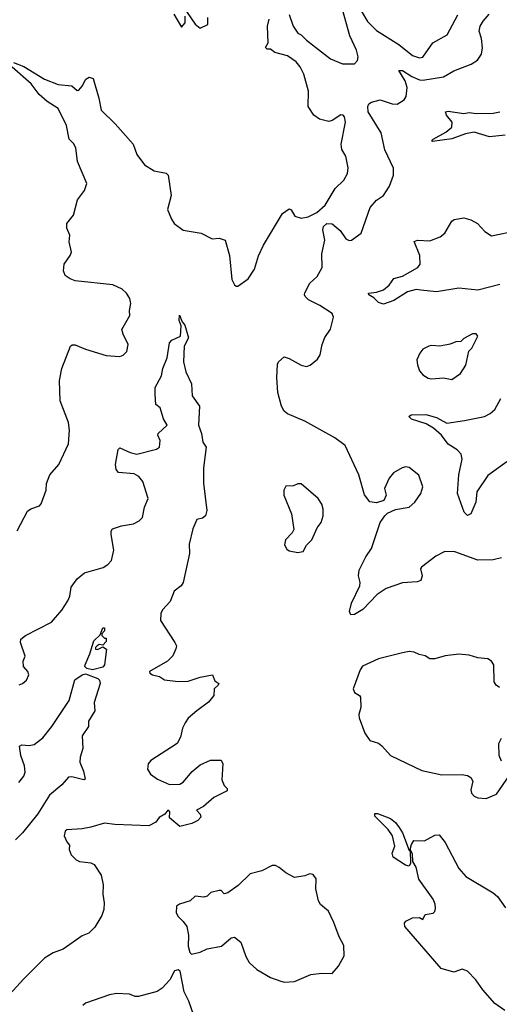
# Model space of a CAD drawing. Extents: x 1550320 to 1685906, y 509093 to 640511.
# Tile 100 of 256: x 1598350 to 1601151, y 562741 to 568493. Entities that reach past the tile are written whole.
import ezdxf

# ---------------------------------------------------------------- set-up
doc = ezdxf.new("R2010")
doc.units = 0

msp = doc.modelspace()

# ---------------------------------------------------------------- linework, layer by layer
at = {"layer": '0CON20XD'}
for points in [[(1599924.1, 568524.1), (1599947.5, 568455), (1599973.9, 568413.9), (1599995, 568403.5), (1600025, 568372.7), (1600165.8, 568265), (1600235, 568235.5), (1600305, 568234.3), (1600324, 568255), (1600327.1, 568275), (1600317.8, 568315), (1600278.8, 568398.8), (1600235, 568553.3)], [(1598315, 568242.5), (1598375, 568218.9), (1598495, 568145.6), (1598575, 568114.5), (1598655, 568105.8), (1598685, 568078.8), (1598695, 568081.2), (1598715, 568103.8), (1598736.7, 568145), (1598756.4, 568156.4), (1598778.8, 568148.8), (1598813.1, 568035), (1598825.8, 567965), (1598907.1, 567885), (1599012.7, 567765), (1599034.5, 567704.5), (1599079.2, 567645), (1599135, 567609.2), (1599205, 567596.7), (1599216.7, 567585), (1599234, 567465), (1599214, 567385), (1599237, 567327), (1599253.2, 567303.2), (1599304.2, 567264.2), (1599410, 567245), (1599475, 567212.5), (1599515, 567217.5), (1599550, 567205), (1599576.1, 567116.1), (1599590, 566975), (1599605, 566943.3), (1599615, 566936.7), (1599625, 566936.7), (1599685, 566980), (1599720.8, 567035), (1599745.9, 567114.1), (1599773.3, 567175), (1599885, 567360), (1599925, 567387.5), (1599935, 567382.5), (1599956.2, 567345), (1599995, 567333.3), (1600035, 567340.8), (1600085, 567367.5), (1600135, 567408.6), (1600192.8, 567507.2), (1600244, 567555), (1600264, 567595), (1600268.3, 567628.3), (1600255.7, 567695), (1600232.5, 567735), (1600227.5, 567765), (1600252.5, 567895), (1600247.5, 567925), (1600240, 567935), (1600225, 567937.5), (1600175.9, 567904.1), (1600155, 567898), (1600100.9, 567910.9), (1600068, 567935), (1600035.8, 567985), (1600037.7, 568075), (1600009.8, 568175), (1599988.2, 568218.2), (1599965, 568246.2), (1599915, 568282.5), (1599840.7, 568300.7), (1599815, 568320), (1599795, 568321.2), (1599785, 568330), (1599801.7, 568358.3), (1599797.5, 568455), (1599806.4, 568496.4)], [(1599251.2, 568525), (1599295, 568450), (1599316.2, 568475), (1599317, 568513)], [(1599325, 568540), (1599375, 568467.5), (1599405, 568442.5), (1599448.8, 568465), (1599450, 568505)], [(1600345, 568544.2), (1600381.9, 568481.9), (1600435, 568430), (1600565, 568348.5), (1600645, 568282.9), (1600685, 568270), (1600705, 568273.8), (1600763.3, 568356.7), (1600847.5, 568405), (1600909.1, 568520.9)], [(1600435, 567438.8), (1600475, 567466.2), (1600509.3, 567520.7), (1600534.2, 567585), (1600532.9, 567625), (1600483.2, 567733.2), (1600461.6, 567831.6), (1600385.9, 567955), (1600383.1, 567985), (1600388.9, 568001.1), (1600405, 568011.5), (1600455, 568024.6), (1600525, 568000.5), (1600555, 567998.9), (1600595, 568024.2), (1600607.8, 568045), (1600613.8, 568096.2), (1600602, 568135), (1600565, 568196.2), (1600585, 568196), (1600640.5, 568160.5), (1600685, 568141.9), (1600705, 568140.5), (1600825, 568160), (1600885, 568194.4), (1600987.4, 568232.6), (1601023, 568257), (1601047.6, 568292.4), (1601052.3, 568327.7), (1601046.8, 568383.2), (1601033.6, 568425), (1601040, 568455), (1601056.5, 568485), (1601092.9, 568525)], [(1598335, 565506.7), (1598395, 565621.2), (1598415, 565636), (1598466.1, 565653.9), (1598476.1, 565663.9), (1598504, 565745), (1598507.3, 565782.7), (1598525.8, 565834.2), (1598578, 565895), (1598635.7, 566014.3), (1598642, 566095), (1598635, 566140), (1598587, 566267), (1598583.3, 566385), (1598596.7, 566455), (1598646.7, 566585), (1598656.1, 566593.9), (1598675, 566594), (1598735, 566567.5), (1598855, 566532), (1598935, 566526.2), (1598955, 566533.3), (1598976.2, 566555), (1598983.8, 566595), (1598954, 566655), (1598946.4, 566683.6), (1598994, 566765), (1598991.9, 566795), (1599000, 566835), (1598994.2, 566865), (1598975, 566895.8), (1598948.6, 566918.6), (1598895, 566944.4), (1598675, 566968.2), (1598645, 566978.2), (1598615, 566998.9), (1598605.4, 567025), (1598610, 567065), (1598646, 567115), (1598652, 567135), (1598638.8, 567195), (1598643.3, 567235), (1598625.7, 567275.7), (1598625, 567302.5), (1598665, 567351.2), (1598688.7, 567441.3), (1598728.2, 567495), (1598742, 567535), (1598687, 567665), (1598677.6, 567745), (1598665, 567770.5), (1598639.4, 567795), (1598623.4, 567875), (1598575, 567973.5), (1598511.4, 568015), (1598464.6, 568055), (1598417.5, 568117.5), (1598305.6, 568215)], [(1601185, 567818.1), (1601095, 567809.4), (1601005, 567836.4), (1600954.5, 567825.5), (1600875, 567796.2), (1600760.9, 567780.9), (1600756.2, 567785), (1600764.2, 567795), (1600838.9, 567835), (1600874.6, 567865.4), (1600875.5, 567895), (1600842, 567935), (1600837.5, 567955), (1600851.7, 567958.3), (1600945, 567945.8), (1600975, 567950), (1601015.3, 567945.3), (1601115, 567946.7), (1601155, 567955.4)], [(1601165, 565350), (1601115, 565338.6), (1601025, 565335.8), (1600892.5, 565385), (1600832.8, 565387.2), (1600781.3, 565358.7), (1600696.2, 565295), (1600691.2, 565285), (1600701.2, 565245), (1600693, 565217), (1600670.7, 565209.3), (1600585, 565204.2), (1600490.5, 565169.5), (1600438, 565135), (1600355, 565046.7), (1600305, 565018.8), (1600285, 565016.7), (1600276.2, 565035), (1600288.8, 565085), (1600337.5, 565185), (1600339.2, 565205), (1600328.6, 565245), (1600333, 565277), (1600372, 565355), (1600405, 565403.3), (1600456, 565555), (1600482.5, 565595), (1600499.3, 565610.7), (1600545, 565632.5), (1600625, 565646.2), (1600658.8, 565675), (1600694, 565725), (1600704, 565765), (1600681.7, 565831.7), (1600625, 565876.2), (1600605, 565881.2), (1600584.3, 565875.7), (1600533.6, 565846.4), (1600508, 565815), (1600481.2, 565755), (1600490, 565715), (1600477.5, 565685), (1600435, 565670), (1600395, 565676.7), (1600365, 565717.5), (1600331.9, 565835), (1600251.4, 566005), (1600190.9, 566050.9), (1600015, 566148), (1599915, 566191.2), (1599895.8, 566205.8), (1599880, 566235), (1599858.6, 566315), (1599851.2, 566401.2), (1599855, 566480), (1599862.5, 566495), (1599895, 566523.3), (1599925, 566514), (1599995, 566474), (1600025, 566466.2), (1600047.5, 566475), (1600089.5, 566510.5), (1600105.7, 566535), (1600117.1, 566595), (1600132.7, 566637.3), (1600166, 566685), (1600183.8, 566755), (1600175, 566776.7), (1600103.2, 566823.2), (1600037, 566857), (1600016.7, 566875), (1600014, 566885), (1600015, 566897.5), (1600045, 566953.8), (1600087.4, 566992.6), (1600116.7, 567045), (1600115.3, 567125), (1600132.5, 567205), (1600120.9, 567265), (1600124.8, 567285), (1600145, 567302.3), (1600175, 567300), (1600221.1, 567261.1), (1600255, 567212.5), (1600273.9, 567203.9), (1600287.5, 567205), (1600343.6, 567246.4), (1600398, 567395), (1600435, 567438.8)], [(1601155, 566946.2), (1601025, 566912.7), (1600915, 566925.3), (1600785, 566902.5), (1600693.5, 566913.5), (1600665, 566916.9), (1600615, 566903.4), (1600535, 566852.2), (1600475, 566830.9), (1600445, 566840.8), (1600418.5, 566868.5), (1600390, 566885), (1600387.5, 566895), (1600435, 566901.4), (1600475.4, 566914.6), (1600508.1, 566941.9), (1600535, 566981.4), (1600585.3, 566994.7), (1600676.2, 567045), (1600688.6, 567065), (1600686.9, 567115), (1600655, 567197.5), (1600674.4, 567205.6), (1600745, 567201.4), (1600805.7, 567224.3), (1600833.8, 567245), (1600873.8, 567315), (1600887.5, 567325), (1600945, 567335.6), (1600985, 567323.6), (1601023.1, 567303.1), (1601066.3, 567256.3), (1601105, 567230.6), (1601255, 567261.1)], [(1599141.9, 566305), (1599141.5, 566345), (1599178.5, 566411.5), (1599185.3, 566455), (1599212.4, 566517.6), (1599225.5, 566605), (1599238.8, 566621.2), (1599290, 566645), (1599293.6, 566703.6), (1599281.2, 566735), (1599284, 566766), (1599298.8, 566728.8), (1599315, 566707.5), (1599335.5, 566635), (1599310, 566585), (1599306, 566495), (1599320.8, 566435), (1599353.8, 566365), (1599358.1, 566295), (1599400, 566235), (1599393.8, 566123.8), (1599412.7, 566075), (1599419.5, 566025), (1599438.8, 565995), (1599423.9, 565875), (1599424.4, 565785), (1599444.2, 565625), (1599435.6, 565594.4), (1599418.6, 565581.4), (1599385, 565572.5), (1599361.7, 565518.3), (1599340.6, 565429.4), (1599341.8, 565375), (1599304.4, 565205), (1599292.9, 565185), (1599252.5, 565155), (1599229.2, 565095), (1599184.6, 565045.4), (1599174.3, 565025), (1599172.7, 564982.7), (1599256.2, 564855), (1599266.2, 564835), (1599262.3, 564817.7), (1599244.1, 564775.9), (1599213.3, 564745), (1599107.5, 564685), (1599111.2, 564675), (1599125, 564666), (1599166.8, 564656.8), (1599196.1, 564636.1), (1599275, 564626), (1599335, 564628.6), (1599405, 564652.5), (1599476.7, 564665), (1599490.9, 564630.9), (1599512.5, 564615), (1599510, 564605), (1599486.7, 564585), (1599484.3, 564545), (1599453.4, 564506.6), (1599384.6, 564455.4), (1599335, 564412), (1599316, 564385), (1599300.8, 564355), (1599288.8, 564301.2), (1599270, 564265), (1599116.7, 564165), (1599100, 564145), (1599096.2, 564115), (1599113.8, 564085), (1599155, 564055.7), (1599225, 564025.8), (1599285, 564027.5), (1599305, 564038), (1599357.9, 564102.1), (1599405, 564140), (1599465, 564166.7), (1599527, 564167), (1599536.7, 564145), (1599531.7, 564051.7), (1599545, 564020), (1599561.7, 564001.7), (1599561.7, 563988.3), (1599485, 563948.8), (1599423.1, 563896.9), (1599382.5, 563875), (1599405, 563852.5), (1599407.5, 563835), (1599391.2, 563815), (1599355, 563796.7), (1599285, 563780), (1599225, 563830), (1599226.2, 563865), (1599215, 563876), (1599197.3, 563852.7), (1599165, 563832), (1599145, 563804.3), (1599105, 563784), (1598905, 563791.2), (1598845, 563798.8), (1598765, 563776.2), (1598715, 563766.2), (1598625, 563760), (1598615, 563752.5), (1598610, 563725), (1598625, 563690), (1598641.7, 563671.7), (1598640, 563645), (1598650, 563615), (1598680, 563585), (1598700, 563575), (1598765, 563566.7), (1598785, 563557.5), (1598825.8, 563495.8), (1598838.3, 563438.3), (1598835.6, 563385), (1598843.4, 563333.4), (1598840.8, 563295), (1598830, 563260), (1598788.9, 563191.1), (1598755, 563157.5), (1598715, 563140.8), (1598605, 563064.3), (1598545, 563042), (1598495, 563010), (1598371.9, 562888.1), (1598251.9, 562755)], [(1600875, 566391.2), (1600924.2, 566425.8), (1600956.1, 566473.9), (1600973.8, 566556.2), (1600990, 566575), (1601026.2, 566643.8), (1601017, 566657), (1600995, 566657.5), (1600945, 566630), (1600927, 566613), (1600898.3, 566611.7), (1600865, 566596.7), (1600803.6, 566586.4), (1600755, 566590), (1600740, 566585), (1600705, 566567.5), (1600687.5, 566545), (1600670, 566505), (1600673, 566477), (1600685, 566442.5), (1600705, 566418.8), (1600735, 566398.8), (1600755, 566394), (1600825, 566400), (1600875, 566391.2)], [(1598347, 564607), (1598367.5, 564615), (1598390, 564635), (1598403.3, 564665), (1598398, 564685), (1598372, 564715), (1598371.2, 564745), (1598382, 564775), (1598355.7, 564855), (1598356.2, 564875), (1598385, 564895.7), (1598537, 564973), (1598597.3, 565042.7), (1598632.3, 565097.7), (1598644, 565125), (1598651.2, 565178.8), (1598685, 565226), (1598728.3, 565261.7), (1598837.7, 565292.3), (1598865, 565310), (1598886.3, 565333.7), (1598900, 565395), (1598884.2, 565485), (1598884.3, 565505.7), (1598891.9, 565518.1), (1598945, 565535.6), (1599015, 565547.5), (1599048.8, 565565), (1599068, 565585), (1599078.6, 565645), (1599100.8, 565695), (1599070, 565795), (1599045.6, 565825), (1599019.4, 565839.4), (1598927.6, 565847.6), (1598914.3, 565865), (1598908.9, 565895), (1598925, 565982.5), (1598935, 565991.2), (1598995, 565964.3), (1599035, 565955.7), (1599150, 565985), (1599166.2, 565995), (1599171.2, 566035), (1599156.7, 566065), (1599158.8, 566075), (1599211.2, 566125), (1599191.1, 566161.1), (1599170, 566225), (1599146.2, 566245), (1599141.9, 566305)], [(1601195, 565910.5), (1601085, 565830), (1601020, 565735), (1601013.9, 565675), (1600985, 565606.2), (1600965, 565595.8), (1600945.5, 565615.5), (1600906.8, 565725), (1600915.3, 565835), (1600934.6, 565925), (1600928.2, 565955), (1600905, 565980), (1600853.3, 566013.3), (1600814.5, 566065), (1600766.6, 566106.6), (1600725, 566131.2), (1600638.8, 566158.8), (1600622.5, 566175), (1600636.2, 566183.8), (1600722.8, 566187.2), (1600785, 566168.5), (1600845, 566136.9), (1600947.9, 566152.1), (1601065, 566175.6), (1601098.1, 566191.9), (1601125, 566215.8), (1601160.9, 566279.1)], [(1599975, 565381.2), (1599995, 565383.8), (1600005, 565386.7), (1600025, 565422.5), (1600056.1, 565453.9), (1600087.5, 565525), (1600110, 565555), (1600123.3, 565595), (1600123.6, 565633.6), (1600115, 565662.5), (1600093.8, 565695), (1599995, 565782.5), (1599975, 565782.5), (1599949.3, 565770.7), (1599905, 565767.5), (1599892.5, 565745), (1599892.5, 565715), (1599937, 565607), (1599951.2, 565515), (1599942.5, 565495), (1599902.5, 565455), (1599897.5, 565425), (1599910.7, 565400.7), (1599925, 565390), (1599975, 565381.2)], [(1598775, 564694.2), (1598742.1, 564702.1), (1598730.8, 564715), (1598731.9, 564725), (1598760.6, 564789.4), (1598783.5, 564865), (1598820, 564900), (1598835, 564940), (1598845, 564940), (1598846.4, 564923.6), (1598830, 564905), (1598830, 564895), (1598845, 564880), (1598855, 564880), (1598855, 564860), (1598835, 564840), (1598815, 564842.5), (1598802.5, 564835), (1598793.3, 564825), (1598793.3, 564815), (1598805, 564813.3), (1598835, 564830), (1598857.5, 564815), (1598846, 564725), (1598835, 564710), (1598775, 564694.2)], [(1601152.7, 564592.7), (1601133.3, 564605), (1601122, 564625), (1601120, 564725), (1601106.3, 564746.3), (1601085, 564759.2), (1601025, 564766), (1600975, 564781.2), (1600915, 564786.2), (1600835, 564776.2), (1600775, 564760), (1600745, 564760), (1600717.7, 564777.7), (1600684.2, 564784.2), (1600655, 564798), (1600625, 564801.2), (1600585, 564794), (1600445, 564758.6), (1600353.2, 564716.8), (1600338, 564695), (1600298.8, 564585), (1600305, 564563.3), (1600335.8, 564545.8), (1600341.2, 564535), (1600342, 564475), (1600331.2, 564435), (1600332.5, 564415), (1600365.5, 564325.5), (1600395, 564282), (1600445, 564266), (1600465, 564251.9), (1600515.4, 564195.4), (1600698, 564108), (1600815, 564081.8), (1600933.2, 564083.2), (1600965, 564078), (1600985.9, 564065.9), (1600996.7, 564045), (1600985.7, 563995), (1600989.2, 563975), (1601005, 563957.5), (1601025, 563947.1), (1601075, 563944.4)], [(1598345, 564037.8), (1598375.3, 564074.7), (1598382.6, 564097.4), (1598378.2, 564135), (1598356.4, 564195), (1598350, 564250), (1598362.4, 564257.6), (1598405, 564253.1), (1598435, 564258.9), (1598485, 564298.2), (1598538.4, 564365), (1598640, 564515), (1598672.7, 564637.3), (1598715, 564665.8), (1598735, 564671.4), (1598806.7, 564645), (1598816.2, 564635), (1598820, 564615), (1598784.4, 564505), (1598789.2, 564455), (1598751.2, 564395), (1598752, 564365), (1598715, 564310), (1598719.4, 564235), (1598703.1, 564185), (1598701.4, 564155), (1598723.9, 564103.9), (1598733.3, 564056.7), (1598725, 564052), (1598655, 564070.5), (1598635, 564068.9), (1598596.2, 564023.8), (1598525, 563963.5), (1598456.1, 563853.9), (1598366.2, 563743.8), (1598325, 563702.5)], [(1601165, 564162.5), (1601151.2, 564195), (1601148.8, 564265), (1601163.3, 564295)], [(1601075, 563944.4), (1601135, 563968), (1601208.8, 564075)], [(1600625, 563547.5), (1600603.3, 563555), (1600531.2, 563601.2), (1600526.4, 563623.6), (1600541.2, 563665), (1600526.7, 563725), (1600501.9, 563761.9), (1600425, 563840), (1600423.9, 563856.1), (1600440, 563855), (1600515.7, 563825.7), (1600545, 563803.3), (1600565.8, 563775), (1600585, 563742.5), (1600625, 563640), (1600630, 563640), (1600633.6, 563566.4), (1600625, 563547.5)], [(1601184.3, 562704.3), (1601125, 562746.7), (1601055, 562826), (1601014.3, 562885), (1600965.4, 562935.4), (1600934.2, 562945.8), (1600885, 562928.8), (1600811.2, 562951.2), (1600600, 563195), (1600597.5, 563215), (1600605, 563227.5), (1600645, 563246.7), (1600685, 563247.5), (1600705, 563237.5), (1600717.5, 563265), (1600765, 563273.3), (1600775, 563282.5), (1600779.5, 563300.5), (1600777, 563327), (1600765.8, 563355), (1600682.1, 563472.1), (1600665, 563542.5), (1600646.2, 563575), (1600645, 563620), (1600630, 563645), (1600638, 563675), (1600652.3, 563697.7), (1600715, 563696), (1600775, 563730), (1600800.5, 563730.5), (1600835, 563686.7), (1600915.7, 563535), (1600955, 563487.1), (1601115, 563392.5), (1601141.1, 563371.1), (1601187.5, 563305)], [(1599895, 562871.2), (1599955, 562873.8), (1600050, 562915), (1600115, 562923.8), (1600175, 562921.2), (1600212, 562965), (1600246, 563025), (1600243.8, 563085), (1600215.6, 563135.6), (1600185, 563220), (1600154.2, 563285), (1600107.5, 563325), (1600095.8, 563345), (1600079.2, 563415), (1600082, 563475), (1600065, 563498.8), (1600045, 563503.8), (1600015, 563491.2), (1599955, 563481.2), (1599905, 563508.8), (1599865, 563541.2), (1599845, 563551.2), (1599825, 563552), (1599765, 563520), (1599695.8, 563504.2), (1599625.3, 563434.7), (1599565, 563391.9), (1599545, 563386.7), (1599526.7, 563406.7), (1599515, 563406.7), (1599466.4, 563393.6), (1599446.1, 563373.9), (1599425, 563366.2), (1599375, 563373.3), (1599345, 563346.2), (1599283, 563327), (1599266, 563314), (1599264, 563275), (1599275, 563253.3), (1599304.3, 563224.3), (1599325.7, 563195), (1599336.7, 563145), (1599335, 563080), (1599344.2, 563044.2), (1599353.9, 563033.9), (1599405, 563046), (1599445, 563066.2), (1599529.5, 563080.5), (1599585, 563128.8), (1599605, 563133.3), (1599642.5, 563105), (1599671.2, 563021.2), (1599690, 562985), (1599736.2, 562945), (1599815, 562898.8), (1599876.1, 562876.1), (1599895, 562871.2)], [(1599368, 562675), (1599338.8, 562758.8), (1599311.2, 562815), (1599287.5, 562935), (1599275, 562942.5), (1599255, 562937.5), (1599227.5, 562885), (1599182.5, 562835), (1599153.9, 562816.1), (1599045, 562787.5), (1599025, 562787.5), (1598990.7, 562800.7), (1598916.4, 562803.6), (1598875, 562796.7), (1598735, 562748.8), (1598720, 562735)]]:
    msp.add_lwpolyline(points, dxfattribs=at)

doc.saveas('drawing.dxf')
